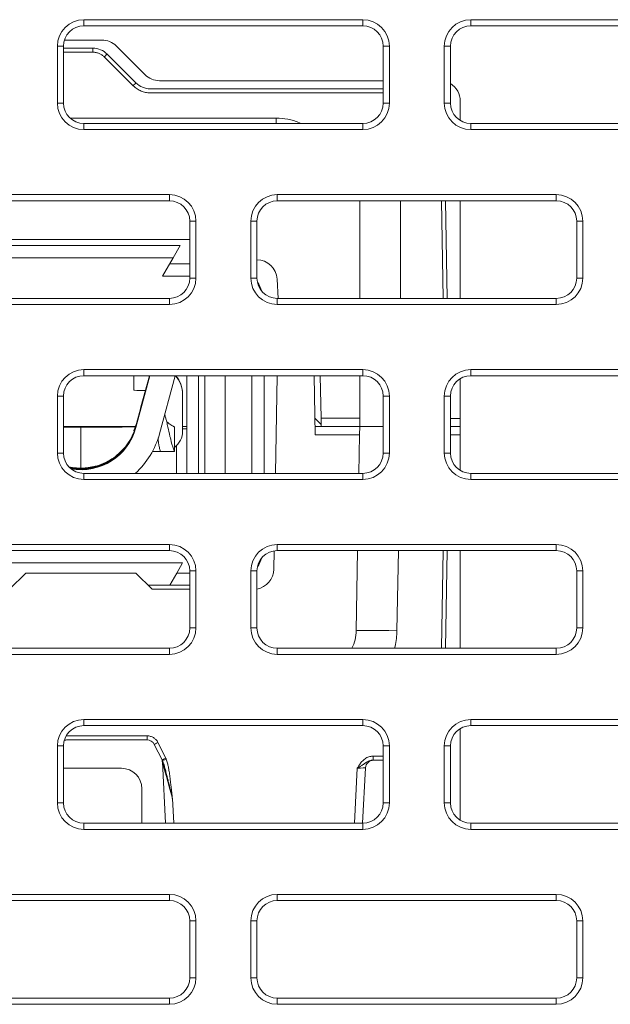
# Model space of a CAD drawing. Header units: millimetres. Extents: x 11 to 1665, y 44 to 957.
# Tile 19 of 69: x 178 to 192, y 834 to 858. Entities that reach past the tile are written whole.
import ezdxf

# ---------------------------------------------------------------- set-up
doc = ezdxf.new("R2010")
doc.units = ezdxf.units.MM
doc.header["$MEASUREMENT"] = 0
doc.layers.get('0').update_dxf_attribs({"lineweight": 25})

msp = doc.modelspace()

# ---------------------------------------------------------------- linework, layer by layer
at = {"color": 0, "linetype": 'Continuous', "lineweight": 0, "extrusion": (0, 1, -2.22045e-16)}
for p, q in [((186.211, 857.762), (179.361, 857.762)), ((179.361, 857.612), (179.361, 857.762)), ((186.211, 857.612), (186.211, 857.762)), ((195.711, 857.762), (188.861, 857.762)), ((188.861, 857.612), (188.861, 857.762)), ((186.211, 857.612), (179.361, 857.612)), ((195.711, 857.612), (188.861, 857.612)), ((179.803, 857.262), (178.884, 857.262)), ((178.711, 857.112), (178.711, 855.712)), ((178.861, 857.112), (178.711, 857.112)), ((178.861, 857.112), (178.861, 855.712)), ((179.579, 857.062), (178.861, 857.062)), ((179.579, 856.964), (178.861, 856.964)), ((179.579, 857.062), (179.579, 856.964)), ((180.864, 856.408), (180.157, 857.116)), ((186.711, 857.112), (186.861, 857.112)), ((186.711, 855.712), (186.711, 857.112)), ((186.861, 855.712), (186.861, 857.112)), ((188.211, 857.112), (188.211, 855.712)), ((188.361, 857.112), (188.211, 857.112)), ((188.361, 857.112), (188.361, 855.712)), ((180.569, 856.139), (179.862, 856.847)), ((180.639, 856.208), (179.932, 856.916)), ((186.711, 856.262), (181.217, 856.262)), ((186.711, 856.062), (180.993, 856.062)), ((186.711, 855.964), (180.993, 855.964)), ((188.604, 855.283), (188.604, 855.762)), ((178.861, 855.712), (178.711, 855.712)), ((186.711, 855.712), (186.861, 855.712)), ((188.361, 855.712), (188.211, 855.712)), ((184.079, 855.344), (179.022, 855.344)), ((184.079, 855.344), (184.079, 855.212)), ((179.361, 855.212), (186.211, 855.212)), ((179.361, 855.212), (179.361, 855.062)), ((179.361, 855.062), (186.211, 855.062)), ((186.211, 855.212), (186.211, 855.062)), ((188.861, 855.212), (195.711, 855.212)), ((188.861, 855.212), (188.861, 855.062)), ((188.861, 855.062), (195.711, 855.062)), ((181.461, 853.462), (174.611, 853.462)), ((181.461, 853.312), (174.611, 853.312)), ((181.461, 853.312), (181.461, 853.462)), ((190.961, 853.462), (184.111, 853.462)), ((184.111, 853.312), (184.111, 853.462)), ((190.961, 853.312), (184.111, 853.312)), ((186.136, 853.312), (186.136, 850.912)), ((187.136, 853.312), (187.136, 850.912)), ((188.181, 850.912), (188.139, 853.312)), ((188.281, 850.912), (188.239, 853.312)), ((188.604, 850.912), (188.604, 853.312)), ((190.961, 853.312), (190.961, 853.462)), ((181.961, 852.812), (182.111, 852.812)), ((181.961, 851.412), (181.961, 852.812)), ((182.111, 851.412), (182.111, 852.812)), ((183.461, 852.812), (183.461, 851.412)), ((183.611, 852.812), (183.461, 852.812)), ((183.611, 852.812), (183.611, 851.412)), ((191.461, 852.812), (191.611, 852.812)), ((191.461, 851.412), (191.461, 852.812)), ((191.611, 851.412), (191.611, 852.812)), ((181.961, 852.362), (176.286, 852.362)), ((181.728, 852.212), (176.844, 852.212)), ((181.555, 851.912), (181.728, 852.212)), ((177.017, 851.912), (181.555, 851.912)), ((181.295, 851.462), (181.555, 851.912)), ((181.961, 851.762), (181.468, 851.762)), ((181.295, 851.462), (181.961, 851.462)), ((181.961, 851.412), (182.111, 851.412)), ((183.611, 851.412), (183.461, 851.412)), ((184.103, 851.388), (184.128, 850.912)), ((191.461, 851.412), (191.611, 851.412)), ((174.611, 850.912), (181.461, 850.912)), ((181.461, 850.912), (181.461, 850.762)), ((184.111, 850.912), (190.961, 850.912)), ((184.111, 850.912), (184.111, 850.762)), ((190.961, 850.912), (190.961, 850.762)), ((174.611, 850.762), (181.461, 850.762)), ((184.111, 850.762), (190.961, 850.762)), ((186.211, 849.162), (179.361, 849.162)), ((179.361, 849.012), (179.361, 849.162)), ((186.211, 849.012), (179.361, 849.012)), ((180.586, 849.012), (180.586, 848.654)), ((180.98, 849.012), (180.638, 847.738)), ((180.969, 849.012), (180.763, 848.245)), ((181.218, 847.583), (181.601, 849.012)), ((181.886, 846.612), (181.886, 849.012)), ((182.179, 849.012), (182.179, 846.612)), ((182.327, 849.012), (182.327, 846.612)), ((182.827, 846.612), (182.827, 849.012)), ((183.486, 849.012), (183.486, 846.612)), ((183.786, 846.612), (183.786, 849.012)), ((184.067, 846.612), (184.109, 849.012)), ((185.039, 847.558), (185.014, 849.012)), ((185.166, 849.012), (185.185, 847.965)), ((186.136, 849.012), (186.136, 847.965)), ((186.211, 849.012), (186.211, 849.162)), ((188.604, 846.683), (188.604, 848.941)), ((195.711, 849.162), (188.861, 849.162)), ((188.861, 849.012), (188.861, 849.162)), ((195.711, 849.012), (188.861, 849.012)), ((178.711, 848.512), (178.711, 847.112)), ((178.861, 848.512), (178.711, 848.512)), ((178.861, 848.512), (178.861, 847.112)), ((181.786, 848.551), (181.786, 848.562)), ((181.786, 848.551), (181.786, 847.651)), ((186.711, 848.512), (186.861, 848.512)), ((186.711, 847.112), (186.711, 848.512)), ((186.861, 847.112), (186.861, 848.512)), ((188.211, 848.512), (188.211, 847.112)), ((188.361, 848.512), (188.211, 848.512)), ((188.361, 848.512), (188.361, 847.112)), ((180.786, 848.321), (180.638, 847.77)), ((180.638, 847.769), (180.786, 848.32)), ((180.786, 848.315), (180.638, 847.764)), ((180.638, 847.762), (180.786, 848.314)), ((180.786, 848.308), (180.638, 847.757)), ((180.638, 847.756), (180.786, 848.307)), ((180.786, 848.302), (180.638, 847.751)), ((180.638, 847.749), (180.786, 848.301)), ((180.786, 848.295), (180.638, 847.744)), ((180.638, 847.743), (180.786, 848.294)), ((180.786, 848.321), (180.786, 848.32)), ((180.786, 848.315), (180.786, 848.314)), ((180.786, 848.308), (180.786, 848.307)), ((180.786, 848.302), (180.786, 848.301)), ((180.786, 848.295), (180.786, 848.294)), ((178.861, 847.762), (180.626, 847.762)), ((179.881, 847.762), (179.881, 847.756)), ((180.638, 847.77), (180.638, 847.777)), ((180.638, 847.764), (180.638, 847.769)), ((180.638, 847.757), (180.638, 847.762)), ((180.638, 847.751), (180.638, 847.756)), ((180.638, 847.744), (180.638, 847.749)), ((180.638, 847.738), (180.638, 847.743)), ((181.786, 847.762), (181.886, 847.762)), ((185.032, 847.966), (185.187, 847.81)), ((185.036, 847.762), (186.136, 847.762)), ((186.136, 847.965), (185.185, 847.965)), ((185.185, 847.965), (185.188, 847.762)), ((186.136, 847.762), (185.188, 847.762)), ((186.132, 847.558), (186.136, 847.762)), ((186.136, 847.762), (186.136, 847.965)), ((186.711, 847.762), (186.136, 847.762)), ((188.604, 847.964), (188.361, 847.964)), ((188.361, 847.762), (188.604, 847.762)), ((188.604, 847.762), (188.361, 847.762)), ((181.786, 847.705), (181.886, 847.705)), ((185.039, 847.558), (186.132, 847.558)), ((186.132, 847.558), (186.116, 846.612)), ((188.361, 847.56), (188.604, 847.56)), ((181.636, 847.294), (181.636, 846.612)), ((178.861, 847.112), (178.711, 847.112)), ((181.227, 847.151), (181.286, 847.151)), ((181.286, 847.151), (181.541, 847.151)), ((186.711, 847.112), (186.861, 847.112)), ((188.361, 847.112), (188.211, 847.112)), ((179.286, 846.741), (179.286, 846.732)), ((179.286, 846.731), (179.286, 846.726)), ((179.361, 846.612), (186.211, 846.612)), ((179.361, 846.612), (179.361, 846.462)), ((186.211, 846.612), (186.211, 846.462)), ((188.861, 846.612), (195.711, 846.612)), ((188.861, 846.612), (188.861, 846.462)), ((179.361, 846.462), (186.211, 846.462)), ((188.861, 846.462), (195.711, 846.462)), ((181.461, 844.862), (174.611, 844.862)), ((181.461, 844.712), (181.461, 844.862)), ((190.961, 844.862), (184.111, 844.862)), ((184.111, 844.712), (184.111, 844.862)), ((190.961, 844.712), (190.961, 844.862)), ((181.461, 844.712), (174.611, 844.712)), ((184.026, 844.253), (184.034, 844.706)), ((190.961, 844.712), (184.111, 844.712)), ((186.083, 844.712), (186.048, 842.744)), ((187.082, 844.712), (187.048, 842.744)), ((188.141, 842.312), (188.183, 844.712)), ((188.241, 842.312), (188.283, 844.712)), ((188.604, 842.312), (188.604, 844.712)), ((176.786, 844.412), (181.786, 844.412)), ((181.786, 844.412), (181.642, 844.162)), ((177.536, 843.762), (177.936, 844.162)), ((180.636, 844.162), (177.936, 844.162)), ((180.636, 844.162), (181.036, 843.762)), ((181.468, 843.862), (181.642, 844.162)), ((181.961, 844.162), (181.642, 844.162)), ((181.961, 844.212), (182.111, 844.212)), ((181.961, 842.812), (181.961, 844.212)), ((182.111, 842.812), (182.111, 844.212)), ((183.461, 844.212), (183.461, 842.812)), ((183.611, 844.212), (183.461, 844.212)), ((183.611, 844.212), (183.611, 842.812)), ((191.461, 844.212), (191.611, 844.212)), ((191.461, 842.812), (191.461, 844.212)), ((191.611, 842.812), (191.611, 844.212)), ((181.468, 843.862), (180.936, 843.862)), ((181.468, 843.862), (181.961, 843.862)), ((181.961, 843.762), (181.036, 843.762)), ((181.961, 842.812), (182.111, 842.812)), ((183.611, 842.812), (183.461, 842.812)), ((191.461, 842.812), (191.611, 842.812)), ((174.611, 842.312), (181.461, 842.312)), ((174.611, 842.162), (181.461, 842.162)), ((181.461, 842.312), (181.461, 842.162)), ((184.111, 842.312), (190.961, 842.312)), ((184.111, 842.312), (184.111, 842.162)), ((184.111, 842.162), (190.961, 842.162)), ((190.961, 842.312), (190.961, 842.162)), ((186.211, 840.562), (179.361, 840.562)), ((179.361, 840.412), (179.361, 840.562)), ((186.211, 840.412), (186.211, 840.562)), ((195.711, 840.562), (188.861, 840.562)), ((188.861, 840.412), (188.861, 840.562)), ((186.211, 840.412), (179.361, 840.412)), ((188.604, 838.083), (188.604, 840.341)), ((195.711, 840.412), (188.861, 840.412)), ((180.912, 840.16), (178.959, 840.16)), ((180.912, 840.062), (178.959, 840.062)), ((180.912, 840.16), (180.912, 840.062)), ((181.371, 839.613), (181.181, 839.994)), ((178.711, 839.912), (178.711, 838.512)), ((178.861, 839.912), (178.711, 839.912)), ((178.861, 839.912), (178.861, 838.512)), ((181.282, 839.57), (181.091, 839.951)), ((186.711, 839.912), (186.861, 839.912)), ((186.711, 838.512), (186.711, 839.912)), ((186.861, 838.512), (186.861, 839.912)), ((188.211, 839.912), (188.211, 838.512)), ((188.361, 839.912), (188.211, 839.912)), ((188.361, 839.912), (188.361, 838.512)), ((181.367, 838.012), (181.288, 839.52)), ((186.462, 839.66), (186.711, 839.66)), ((186.462, 839.562), (186.462, 839.66)), ((186.462, 839.562), (186.711, 839.562)), ((178.861, 839.362), (180.286, 839.362)), ((186.005, 838.012), (186.075, 839.365)), ((186.205, 838.012), (186.276, 839.372)), ((180.786, 838.862), (180.786, 838.012)), ((181.567, 838.012), (181.535, 838.619)), ((178.861, 838.512), (178.711, 838.512)), ((186.711, 838.512), (186.861, 838.512)), ((188.361, 838.512), (188.211, 838.512)), ((179.361, 838.012), (186.211, 838.012)), ((179.361, 838.012), (179.361, 837.862)), ((179.361, 837.862), (186.211, 837.862)), ((186.211, 838.012), (186.211, 837.862)), ((188.861, 838.012), (195.711, 838.012)), ((188.861, 838.012), (188.861, 837.862)), ((188.861, 837.862), (195.711, 837.862)), ((181.461, 836.262), (174.611, 836.262)), ((181.461, 836.112), (174.611, 836.112)), ((181.461, 836.112), (181.461, 836.262)), ((190.961, 836.262), (184.111, 836.262)), ((184.111, 836.112), (184.111, 836.262)), ((190.961, 836.112), (184.111, 836.112)), ((190.961, 836.112), (190.961, 836.262)), ((181.961, 835.612), (182.111, 835.612)), ((181.961, 834.212), (181.961, 835.612)), ((182.111, 834.212), (182.111, 835.612)), ((183.461, 835.612), (183.461, 834.212)), ((183.611, 835.612), (183.461, 835.612)), ((183.611, 835.612), (183.611, 834.212)), ((191.461, 835.612), (191.611, 835.612)), ((191.461, 834.212), (191.461, 835.612)), ((191.611, 834.212), (191.611, 835.612)), ((181.961, 834.212), (182.111, 834.212)), ((183.611, 834.212), (183.461, 834.212)), ((191.461, 834.212), (191.611, 834.212)), ((174.611, 833.712), (181.461, 833.712)), ((181.461, 833.712), (181.461, 833.562)), ((184.111, 833.712), (190.961, 833.712)), ((184.111, 833.712), (184.111, 833.562)), ((190.961, 833.712), (190.961, 833.562)), ((174.611, 833.562), (181.461, 833.562)), ((184.111, 833.562), (190.961, 833.562))]:
    msp.add_line(p, q, dxfattribs=at)
at = {"color": 0, "linetype": 'Continuous', "lineweight": 0}
for centre, radius, start, end in [((179.361, 857.112), 0.65, 90, 180), ((186.211, 857.112), 0.65, 0, 90), ((188.861, 857.112), 0.65, 90, 180), ((179.361, 857.112), 0.5, 90, 180), ((186.211, 857.112), 0.5, 0, 90), ((188.861, 857.112), 0.5, 90, 180), ((179.361, 855.712), 0.65, 180, 270), ((179.361, 855.712), 0.5, 180, 270), ((186.211, 855.712), 0.65, 270, 0), ((186.211, 855.712), 0.5, 270, 0), ((188.861, 855.712), 0.65, 180, 270), ((188.861, 855.712), 0.5, 180, 270), ((181.461, 852.812), 0.65, 0, 90), ((181.461, 852.812), 0.5, 0, 90), ((184.111, 852.812), 0.65, 90, 180), ((184.111, 852.812), 0.5, 90, 180), ((190.961, 852.812), 0.65, 0, 90), ((190.961, 852.812), 0.5, 0, 90), ((181.461, 851.412), 0.65, 270, 0), ((181.461, 851.412), 0.5, 270, 0), ((184.111, 851.412), 0.65, 180, 270), ((184.111, 851.412), 0.5, 180, 270), ((190.961, 851.412), 0.65, 270, 0), ((190.961, 851.412), 0.5, 270, 0), ((182.786, 850.762), 1, 18.8855, 33.3765), ((179.361, 848.512), 0.65, 90, 180), ((179.361, 848.512), 0.5, 90, 180), ((186.211, 848.512), 0.65, 0, 90), ((186.211, 848.512), 0.5, 0, 90), ((188.861, 848.512), 0.65, 90, 180), ((188.861, 848.512), 0.5, 90, 180), ((179.361, 847.112), 0.65, 180, 270), ((179.361, 847.112), 0.5, 180, 270), ((186.211, 847.112), 0.65, 270, 0), ((186.211, 847.112), 0.5, 270, 0), ((188.861, 847.112), 0.65, 180, 270), ((188.861, 847.112), 0.5, 180, 270), ((181.461, 844.212), 0.65, 0, 90), ((184.111, 844.212), 0.65, 90, 180), ((190.961, 844.212), 0.65, 0, 90), ((181.461, 844.212), 0.5, 0, 90), ((184.111, 844.212), 0.5, 90, 180), ((190.961, 844.212), 0.5, 0, 90), ((182.786, 844.862), 1, 326.6235, 341.1145), ((181.461, 842.812), 0.65, 270, 0), ((181.461, 842.812), 0.5, 270, 0), ((184.111, 842.812), 0.65, 180, 270), ((184.111, 842.812), 0.5, 180, 270), ((185.048, 842.762), 1, 333.2563, 359), ((190.961, 842.812), 0.65, 270, 0), ((190.961, 842.812), 0.5, 270, 0), ((179.361, 839.912), 0.65, 90, 180), ((186.211, 839.912), 0.65, 0, 90), ((188.861, 839.912), 0.65, 90, 180), ((179.361, 839.912), 0.5, 90, 180), ((186.211, 839.912), 0.5, 0, 90), ((188.861, 839.912), 0.5, 90, 180), ((179.361, 838.512), 0.65, 180, 270), ((179.361, 838.512), 0.5, 180, 270), ((186.211, 838.512), 0.65, 270, 0), ((186.211, 838.512), 0.5, 270, 0), ((188.861, 838.512), 0.65, 180, 270), ((188.861, 838.512), 0.5, 180, 270), ((181.461, 835.612), 0.65, 0, 90), ((181.461, 835.612), 0.5, 0, 90), ((184.111, 835.612), 0.65, 90, 180), ((184.111, 835.612), 0.5, 90, 180), ((190.961, 835.612), 0.65, 0, 90), ((190.961, 835.612), 0.5, 0, 90), ((181.461, 834.212), 0.65, 270, 0), ((181.461, 834.212), 0.5, 270, 0), ((184.111, 834.212), 0.65, 180, 270), ((184.111, 834.212), 0.5, 180, 270), ((190.961, 834.212), 0.65, 270, 0), ((190.961, 834.212), 0.5, 270, 0)]:
    msp.add_arc(centre, radius, start, end, dxfattribs=at)
at = {"color": 0, "linetype": 'Continuous', "lineweight": 0, "extrusion": (0, -2.22045e-16, -1)}
for centre, radius, start, end in [((-179.803, 856.762), 0.5, 90, 135), ((-181.217, 856.762), 0.5, 270, 315), ((-188.104, 855.762), 0.5, 120.9207, 180), ((-183.604, 851.362), 0.5, 90.8172, 177), ((-183.526, 844.262), 0.5, 181, 260.2072), ((-186.476, 839.362), 0.2, 3, 89.8133), ((-180.286, 838.862), 0.5, 90, 180)]:
    msp.add_arc(centre, radius, start, end, dxfattribs=at)
at = {"color": 0, "linetype": 'Continuous', "lineweight": 0}
for centre, major_axis, ratio, start_param, end_param in [((179.579, 856.562), (-0.5, 0), 0.999903, -2.356255, -1.570804), ((181.086, 848.551), (0.7, 0), 0.999979, 0, 0.718856), ((179.286, 848.125), (1.4, 0), 0.999979, -1.765709, -0.261799), ((179.286, 848.118), (1.4, 0), 0.999979, -1.759404, -0.261799), ((179.286, 848.112), (1.4, 0), 0.999979, -1.752771, -0.261799), ((179.286, 848.105), (1.4, 0), 0.999979, -1.745784, -0.261799), ((179.286, 848.131), (1.4, 0), 0.999979, -1.570796, -0.261799), ((179.881, 847.506), (-0.25, 0), 0.999979, -1.646778, -1.570796), ((179.286, 848.1), (2, 0), 0.999979, -0.839216, -0.261799), ((181.286, 847.651), (0.5, 0), 0.999979, -0.926916, 0), ((179.286, 848.131), (1.4, 0), 0.999979, -1.77171, -1.570796), ((179.286, 848.141), (1.4, 0), 0.999979, -1.573388, -1.570796), ((178.959, 839.862), (-0.2, 0), 0.999657, -1.570721, -1.156014), ((180.912, 839.862), (-0.2, 0), 0.999657, -2.678178, -1.570866), ((181.181, 839.996), (-0.0894, -0.0447), 0.01561, 0, 1.562991), ((181.371, 839.614), (-0.0894, -0.0447), 0.01561, -0.000077, 1.563001), ((181.382, 839.591), (-0.0918, -0.0396), 0.016025, 0.041946, 1.563882), ((181.107, 839.473), (0.179, 0.089), 0.798182, -0.494137, -0.069648)]:
    msp.add_ellipse(centre, major_axis=major_axis, ratio=ratio, start_param=start_param, end_param=end_param, dxfattribs=at)
at = {"color": 0, "linetype": 'Continuous', "lineweight": 0, "extrusion": (1.2326e-32, -2.22045e-16, -1)}
for centre, major_axis, ratio, start_param, end_param in [((179.862, 856.845), (0.0707, 0.0707), 0.012342, -1.558455, 0), ((181.088, 839.51), (0.179, 0.089), 1, 0, 0.365885), ((183.192, 832.556), (1.904, -6.964), 0.000292, 3.140578, 3.244463)]:
    msp.add_ellipse(centre, major_axis=major_axis, ratio=ratio, start_param=start_param, end_param=end_param, dxfattribs=at)
at = {"color": 0, "linetype": 'Continuous', "lineweight": 0, "extrusion": (-4.93038e-32, -2.22045e-16, -1)}
msp.add_ellipse((180.569, 856.138), major_axis=(0.0707, 0.0707), ratio=0.012342, start_param=-1.558455, end_param=0, dxfattribs=at)
at = {"color": 0, "linetype": 'Continuous', "lineweight": 0, "extrusion": (0, -2.22045e-16, -1)}
for centre, major_axis, ratio, start_param, end_param in [((180.993, 856.562), (-0.5, 0), 0.999781, -1.570778, -0.785261), ((181.086, 848.654), (-0.5, 0), 0.006436, -1.12891, 0), ((179.286, 848.119), (1.4, 0), 0.999979, 0.261799, 1.76069), ((179.286, 848.1), (1.4, 0), 0.999979, 0.261799, 1.739917), ((179.286, 848.132), (1.4, 0), 0.999979, 0.261966, 1.570796), ((179.286, 848.126), (1.4, 0), 0.999979, 0.261799, 1.570796), ((180.286, 847.756), (-0.405, 0), 0.006436, -2.555339, 0), ((179.881, 847.557), (0.25, 0), 0.999979, -0.961052, -0.904133), ((180.691, 847.557), (0.25, 0), 0.999979, -2.23746, -2.180541), ((179.286, 848.126), (-1.4, 0), 0.999979, -1.570796, -1.37466)]:
    msp.add_ellipse(centre, major_axis=major_axis, ratio=ratio, start_param=start_param, end_param=end_param, dxfattribs=at)
at = {"color": 0, "linetype": 'Continuous', "lineweight": 0, "extrusion": (7.17465e-43, -2.22045e-16, -1)}
msp.add_ellipse((181.086, 848.562), major_axis=(0.7, 0), ratio=0.999979, start_param=-0.698271, end_param=0, dxfattribs=at)
at = {"color": 0, "linetype": 'Continuous', "lineweight": 0, "extrusion": (-3.58732e-43, -2.22045e-16, -1)}
for centre, end_param in [((179.286, 848.113), 1.754125), ((179.286, 848.107), 1.747211)]:
    msp.add_ellipse(centre, major_axis=(1.4, 0), ratio=0.999979, start_param=0.261799, end_param=end_param, dxfattribs=at)
at = {"color": 0, "linetype": 'Continuous', "lineweight": 0, "extrusion": (3.58732e-43, -2.22045e-16, -1)}
msp.add_ellipse((179.286, 848.132), major_axis=(-1.4, 0), ratio=0.999979, start_param=-1.570796, end_param=-1.368717, dxfattribs=at)
at = {"color": 0, "linetype": 'Continuous', "lineweight": 0, "extrusion": (7.70372e-34, -2.22045e-16, -1)}
msp.add_ellipse((187.048, 842.727), major_axis=(-1, 0.017), ratio=0.01745, start_param=0.005038, end_param=1.570517, dxfattribs=at)
at = {"color": 0, "linetype": 'Continuous', "lineweight": 0, "extrusion": (3.69779e-32, -2.22045e-16, -1)}
msp.add_ellipse((181.536, 838.615), major_axis=(0.248, -0.905), ratio=0.000791, start_param=-2.855433, end_param=-1.575226, dxfattribs=at)
at = {"color": 0, "linetype": 'Continuous', "lineweight": 0, "extrusion": (4.62223e-33, -2.22045e-16, -1)}
msp.add_ellipse((186.075, 839.362), major_axis=(-0.201, -0.01), ratio=0.017242, start_param=1.573521, end_param=3.143399, dxfattribs=at)
at = {"color": 0, "linetype": 'Continuous', "lineweight": 0}
for points, knots in [([(179.862, 856.847), (179.842, 856.866), (179.821, 856.883), (179.799, 856.897), (179.778, 856.911), (179.756, 856.923), (179.734, 856.932), (179.711, 856.942), (179.688, 856.949), (179.662, 856.955), (179.636, 856.96), (179.608, 856.964), (179.579, 856.964)], [0, 0, 0, 0, 0.25, 0.25, 0.25, 0.5, 0.5, 0.5, 0.75, 0.75, 0.75, 1, 1, 1, 1]), ([(180.993, 855.964), (180.951, 855.964), (180.911, 855.968), (180.873, 855.976), (180.836, 855.983), (180.801, 855.994), (180.767, 856.008), (180.733, 856.022), (180.7, 856.039), (180.667, 856.06), (180.634, 856.082), (180.6, 856.108), (180.569, 856.139)], [0, 0, 0, 0, 0.25, 0.25, 0.25, 0.5, 0.5, 0.5, 0.75, 0.75, 0.75, 1, 1, 1, 1]), ([(184.695, 855.212), (184.681, 855.218), (184.576, 855.264), (184.372, 855.325), (184.178, 855.345), (184.079, 855.344)], [0.459982, 0.459982, 0.459982, 0.459982, 0.5, 0.75, 1, 1, 1, 1]), ([(180.763, 848.245), (180.753, 848.206), (180.743, 848.168), (180.727, 848.111), (180.722, 848.092), (180.716, 848.07), (180.704, 848.023), (180.702, 848.016), (180.702, 848.016), (180.701, 848.015)], [0.000001, 0.000001, 0.000001, 0.000001, 0.01193806, 0.01193806, 0.01778427, 0.01778427, 0.01896526, 0.01896526, 0.01911401, 0.01911401, 0.01911401, 0.01911401]), ([(180.631, 847.776), (180.648, 847.827), (180.667, 847.889), (180.691, 847.976), (180.697, 847.999), (180.703, 848.022)], [0, 0, 0, 0, 0.2433237, 0.2433237, 0.3248895, 0.3248895, 0.3248895, 0.3248895]), ([(180.701, 848.015), (180.701, 848.014), (180.701, 848.013), (180.699, 848.006), (180.692, 847.978), (180.659, 847.856), (180.648, 847.817), (180.638, 847.777)], [-0.04111602, -0.04111602, -0.04111602, -0.04111602, -0.03780413, -0.03780413, -0.01228651, -0.01228651, -0.000001, -0.000001, -0.000001, -0.000001]), ([(181.586, 847.151), (181.586, 847.151), (181.584, 847.155), (181.576, 847.177), (181.569, 847.195), (181.557, 847.227), (181.551, 847.244), (181.536, 847.291), (181.526, 847.322), (181.501, 847.412), (181.487, 847.47), (181.457, 847.599), (181.44, 847.677), (181.415, 847.791), (181.405, 847.835), (181.389, 847.901), (181.383, 847.926), (181.369, 847.979), (181.361, 848.007), (181.351, 848.043), (181.348, 848.053), (181.346, 848.062)], [0.000001, 0.000001, 0.000001, 0.000001, 0.0146089, 0.0146089, 0.0338364, 0.0338364, 0.0506887, 0.0506887, 0.0746744, 0.0746744, 0.113088, 0.113088, 0.1726629, 0.1726629, 0.2113714, 0.2113714, 0.2378697, 0.2378697, 0.2727841, 0.2727841, 0.2892841, 0.2892841, 0.2892841, 0.2892841]), ([(179.286, 846.741), (179.286, 846.741), (179.286, 846.746), (179.286, 846.754), (179.286, 846.763), (179.286, 846.776), (179.286, 846.793), (179.286, 846.801), (179.286, 846.81), (179.286, 846.819), (179.286, 846.828), (179.286, 846.838), (179.286, 846.849), (179.286, 846.854), (179.286, 846.86), (179.286, 846.866), (179.286, 846.873), (179.286, 846.881), (179.286, 846.889), (179.286, 846.897), (179.286, 846.907), (179.286, 846.917), (179.286, 846.926), (179.286, 846.937), (179.286, 846.949), (179.286, 846.972), (179.286, 846.998), (179.286, 847.028), (179.286, 847.057), (179.286, 847.09), (179.286, 847.125), (179.286, 847.143), (179.286, 847.161), (179.286, 847.18), (179.286, 847.189), (179.286, 847.199), (179.286, 847.208), (179.286, 847.218), (179.286, 847.227), (179.286, 847.237), (179.286, 847.247), (179.286, 847.257), (179.286, 847.267), (179.286, 847.277), (179.286, 847.287), (179.286, 847.298), (179.286, 847.318), (179.286, 847.339), (179.286, 847.36), (179.286, 847.371), (179.286, 847.381), (179.286, 847.392), (179.286, 847.402), (179.286, 847.413), (179.286, 847.424), (179.286, 847.445), (179.286, 847.466), (179.286, 847.487), (179.286, 847.508), (179.286, 847.529), (179.286, 847.549), (179.286, 847.57), (179.286, 847.59), (179.286, 847.609), (179.286, 847.647), (179.286, 847.682), (179.286, 847.708), (179.286, 847.721), (179.286, 847.732), (179.286, 847.739), (179.286, 847.746), (179.286, 847.751), (179.286, 847.751)], [0, 0, 0, 0, 0.125, 0.125, 0.125, 0.25, 0.25, 0.25, 0.3125, 0.3125, 0.3125, 0.375, 0.375, 0.375, 0.40625, 0.40625, 0.40625, 0.4375, 0.4375, 0.4375, 0.46875, 0.46875, 0.46875, 0.5, 0.5, 0.5, 0.5625, 0.5625, 0.5625, 0.625, 0.625, 0.625, 0.65625, 0.65625, 0.65625, 0.671875, 0.671875, 0.671875, 0.6875, 0.6875, 0.6875, 0.703125, 0.703125, 0.703125, 0.71875, 0.71875, 0.71875, 0.75, 0.75, 0.75, 0.765625, 0.765625, 0.765625, 0.78125, 0.78125, 0.78125, 0.8125, 0.8125, 0.8125, 0.84375, 0.84375, 0.84375, 0.875, 0.875, 0.875, 0.9375, 0.9375, 0.9375, 0.96875, 0.96875, 0.96875, 1, 1, 1, 1]), ([(179.408, 847.751), (179.532, 847.751), (179.653, 847.751), (179.771, 847.751), (179.774, 847.751), (179.776, 847.751), (179.779, 847.751)], [0, 0, 0, 0, 0.1837575, 0.1837575, 0.1837575, 0.1876457, 0.1876457, 0.1876457, 0.1876457]), ([(179.779, 847.751), (179.925, 847.751), (180.071, 847.751), (180.326, 847.751), (180.437, 847.751), (180.571, 847.752), (180.598, 847.752), (180.623, 847.752)], [0, 0, 0, 0, 0.4384122, 0.4384122, 0.7676103, 0.7676103, 0.8493693, 0.8493693, 0.8493693, 0.8493693]), ([(179.896, 847.755), (179.896, 847.755), (179.896, 847.755), (179.896, 847.755), (179.897, 847.755), (179.903, 847.755), (179.908, 847.755), (179.928, 847.754), (179.944, 847.754), (179.988, 847.754), (180.017, 847.754), (180.084, 847.753), (180.122, 847.753), (180.203, 847.753), (180.246, 847.753), (180.331, 847.753), (180.374, 847.753), (180.455, 847.753), (180.494, 847.753), (180.562, 847.754), (180.592, 847.754), (180.618, 847.754), (180.621, 847.754), (180.623, 847.754)], [0.2497791, 0.2497791, 0.2497791, 0.2497791, 0.2506991, 0.2506991, 0.2824943, 0.2824943, 0.3440376, 0.3440376, 0.4439981, 0.4439981, 0.5647342, 0.5647342, 0.690995, 0.690995, 0.8186194, 0.8186194, 0.946621, 0.946621, 1.0746116, 1.0746116, 1.2021808, 1.2021808, 1.2155716, 1.2155716, 1.2155716, 1.2155716]), ([(180.638, 847.777), (180.61, 847.673), (180.557, 847.523), (180.36, 847.227), (180.252, 847.118), (180.138, 847.03)], [-0.09408722, -0.09408722, -0.09408722, -0.09408722, -0.04323107, -0.04323107, -0.000001, -0.000001, -0.000001, -0.000001]), ([(180.583, 847.662), (180.583, 847.662), (180.583, 847.663), (180.586, 847.668), (180.591, 847.677), (180.606, 847.709), (180.619, 847.74), (180.631, 847.776)], [1.9458375, 1.9458375, 1.9458375, 1.9458375, 1.9839281, 1.9839281, 2.0842685, 2.0842685, 2.2626357, 2.2626357, 2.2626357, 2.2626357]), ([(181.395, 847.878), (181.411, 847.865), (181.428, 847.852), (181.454, 847.832), (181.463, 847.825), (181.493, 847.805), (181.508, 847.795), (181.532, 847.781), (181.542, 847.775), (181.558, 847.766), (181.565, 847.763), (181.575, 847.758), (181.583, 847.754), (181.588, 847.752), (181.588, 847.752), (181.588, 847.751)], [0.15643632, 0.15643632, 0.15643632, 0.15643632, 0.16572082, 0.16572082, 0.17126431, 0.17126431, 0.18218124, 0.18218124, 0.19130242, 0.19130242, 0.19727923, 0.19727923, 0.20229732, 0.20229732, 0.2044441, 0.2044441, 0.2044441, 0.2044441]), ([(181.588, 847.751), (181.588, 847.652), (181.587, 847.552), (181.586, 847.352), (181.586, 847.248), (181.586, 847.151)], [0, 0, 0, 0, 0.2991202, 0.2991202, 0.6017509, 0.6017509, 0.6017509, 0.6017509]), ([(181.227, 847.151), (181.231, 847.153), (181.233, 847.157), (181.233, 847.165), (181.232, 847.174), (181.23, 847.186), (181.226, 847.2), (181.223, 847.215), (181.219, 847.232), (181.214, 847.249), (181.21, 847.267), (181.206, 847.285), (181.203, 847.302), (181.2, 847.319), (181.198, 847.335), (181.196, 847.349), (181.194, 847.364), (181.192, 847.377), (181.191, 847.389), (181.189, 847.413), (181.189, 847.432), (181.189, 847.45), (181.189, 847.459), (181.189, 847.467), (181.189, 847.475), (181.189, 847.479), (181.19, 847.483), (181.19, 847.488)], [0, 0, 0, 0, 0.0624745, 0.0624745, 0.0624745, 0.1249761, 0.1249761, 0.1249761, 0.1874776, 0.1874776, 0.1874776, 0.2499792, 0.2499792, 0.2499792, 0.3124808, 0.3124808, 0.3124808, 0.3749824, 0.3749824, 0.3749824, 0.4999856, 0.4999856, 0.4999856, 0.5624872, 0.5624872, 0.5624872, 0.5931828, 0.5931828, 0.5931828, 0.5931828]), ([(180.138, 847.03), (180.079, 846.984), (180.016, 846.944), (179.865, 846.863), (179.79, 846.833), (179.735, 846.815)], [-0.0309756, -0.0309756, -0.0309756, -0.0309756, -0.01750629, -0.01750629, -0.00000099, -0.00000099, -0.00000099, -0.00000099]), ([(179.084, 846.755), (179.068, 846.758), (179.04, 846.762), (179.007, 846.769), (178.995, 846.771)], [0, 0, 0, 0, 0.25, 0.3975024, 0.3975024, 0.3975024, 0.3975024]), ([(179.735, 846.815), (179.726, 846.812), (179.711, 846.807), (179.684, 846.798), (179.657, 846.79), (179.617, 846.78), (179.584, 846.773), (179.551, 846.766), (179.524, 846.761), (179.494, 846.756), (179.463, 846.752), (179.429, 846.748), (179.394, 846.745), (179.359, 846.742), (179.323, 846.741), (179.286, 846.741)], [0.0000017, 0.0000017, 0.0000017, 0.0000017, 0.2, 0.2, 0.2, 0.4, 0.4, 0.4, 0.6, 0.6, 0.6, 0.8, 0.8, 0.8, 1, 1, 1, 1]), ([(187.048, 842.744), (187.046, 842.615), (187.029, 842.471), (186.997, 842.329), (186.993, 842.312)], [0, 0, 0, 0, 0.125, 0.1414629, 0.1414629, 0.1414629, 0.1414629]), ([(181.181, 839.994), (181.166, 840.023), (181.149, 840.047), (181.13, 840.067), (181.111, 840.087), (181.09, 840.103), (181.068, 840.116), (181.047, 840.13), (181.024, 840.14), (180.998, 840.148), (180.972, 840.155), (180.943, 840.16), (180.912, 840.16)], [0, 0, 0, 0, 0.25, 0.25, 0.25, 0.5, 0.5, 0.5, 0.75, 0.75, 0.75, 1, 1, 1, 1]), ([(181.29, 839.552), (181.289, 839.554), (181.288, 839.558), (181.285, 839.564), (181.283, 839.568), (181.282, 839.57)], [0, 0, 0, 0, 0.3333333, 0.6666667, 0.9999328, 0.9999328, 0.9999328, 0.9999328]), ([(181.535, 838.619), (181.534, 838.626), (181.532, 838.633), (181.531, 838.639), (181.524, 838.669), (181.517, 838.697), (181.51, 838.724), (181.509, 838.729), (181.508, 838.733), (181.507, 838.737), (181.501, 838.766), (181.494, 838.794), (181.487, 838.822), (181.486, 838.827), (181.485, 838.832), (181.483, 838.838), (181.477, 838.863), (181.472, 838.888), (181.466, 838.912), (181.464, 838.919), (181.462, 838.926), (181.461, 838.933), (181.456, 838.954), (181.451, 838.975), (181.446, 838.995), (181.444, 839.002), (181.442, 839.01), (181.44, 839.017), (181.436, 839.036), (181.431, 839.054), (181.427, 839.072), (181.425, 839.079), (181.424, 839.085), (181.422, 839.091), (181.418, 839.109), (181.413, 839.127), (181.409, 839.144), (181.408, 839.148), (181.407, 839.152), (181.406, 839.157), (181.401, 839.175), (181.397, 839.193), (181.392, 839.21), (181.387, 839.231), (181.382, 839.251), (181.377, 839.271), (181.372, 839.29), (181.367, 839.309), (181.362, 839.327), (181.358, 839.34), (181.355, 839.353), (181.351, 839.365), (181.35, 839.37), (181.349, 839.374), (181.348, 839.378), (181.345, 839.388), (181.342, 839.397), (181.34, 839.406), (181.338, 839.413), (181.336, 839.419), (181.334, 839.425), (181.332, 839.432), (181.33, 839.438), (181.329, 839.444), (181.326, 839.452), (181.324, 839.461), (181.321, 839.469), (181.32, 839.473), (181.318, 839.476), (181.317, 839.48), (181.314, 839.491), (181.31, 839.501), (181.306, 839.511), (181.301, 839.525), (181.296, 839.539), (181.29, 839.552)], [0, 0, 0, 0, 0.0133216, 0.0133216, 0.0133216, 0.0714286, 0.0714286, 0.0714286, 0.0803955, 0.0803955, 0.0803955, 0.1428571, 0.1428571, 0.1428571, 0.1553998, 0.1553998, 0.1553998, 0.2142857, 0.2142857, 0.2142857, 0.2321193, 0.2321193, 0.2321193, 0.2857143, 0.2857143, 0.2857143, 0.3054965, 0.3054965, 0.3054965, 0.3571429, 0.3571429, 0.3571429, 0.3750683, 0.3750683, 0.3750683, 0.4285714, 0.4285714, 0.4285714, 0.4420385, 0.4420385, 0.4420385, 0.5, 0.5, 0.5, 0.5714286, 0.5714286, 0.5714286, 0.6428571, 0.6428571, 0.6428571, 0.694878, 0.694878, 0.694878, 0.7142857, 0.7142857, 0.7142857, 0.7560243, 0.7560243, 0.7560243, 0.7857143, 0.7857143, 0.7857143, 0.816999, 0.816999, 0.816999, 0.8571429, 0.8571429, 0.8571429, 0.8764001, 0.8764001, 0.8764001, 0.9285714, 0.9285714, 0.9285714, 0.9999998, 0.9999998, 0.9999998, 0.9999998]), ([(181.535, 838.619), (181.531, 838.656), (181.523, 838.727), (181.512, 838.825), (181.502, 838.917), (181.492, 839.001), (181.482, 839.08), (181.473, 839.153), (181.464, 839.22), (181.455, 839.283), (181.446, 839.341), (181.436, 839.395), (181.426, 839.444), (181.415, 839.491), (181.401, 839.54), (181.389, 839.573), (181.382, 839.59)], [0, 0, 0, 0, 0.0714286, 0.1428571, 0.2142857, 0.2857143, 0.3571429, 0.4285714, 0.5, 0.5714286, 0.6428571, 0.7142857, 0.7857143, 0.8571429, 0.9285714, 0.9999999, 0.9999999, 0.9999999, 0.9999999]), ([(186.075, 839.365), (186.084, 839.371), (186.094, 839.376), (186.103, 839.381), (186.105, 839.383), (186.108, 839.384), (186.111, 839.386), (186.116, 839.389), (186.122, 839.393), (186.128, 839.396), (186.134, 839.4), (186.14, 839.403), (186.145, 839.407), (186.149, 839.409), (186.153, 839.411), (186.157, 839.413), (186.165, 839.419), (186.173, 839.424), (186.182, 839.43), (186.184, 839.431), (186.187, 839.433), (186.189, 839.434), (186.199, 839.441), (186.209, 839.447), (186.219, 839.454), (186.221, 839.456), (186.224, 839.458), (186.227, 839.46), (186.236, 839.466), (186.245, 839.472), (186.253, 839.478), (186.261, 839.483), (186.269, 839.489), (186.277, 839.494), (186.279, 839.496), (186.282, 839.498), (186.285, 839.499), (186.296, 839.506), (186.306, 839.513), (186.317, 839.519), (186.327, 839.525), (186.338, 839.53), (186.349, 839.535), (186.352, 839.537), (186.355, 839.538), (186.358, 839.54), (186.366, 839.543), (186.373, 839.546), (186.381, 839.548), (186.392, 839.552), (186.402, 839.555), (186.412, 839.557), (186.421, 839.559), (186.431, 839.56), (186.439, 839.561), (186.447, 839.562), (186.455, 839.562), (186.462, 839.562)], [0, 0, 0, 0, 0.0641176, 0.0641176, 0.0641176, 0.0833333, 0.0833333, 0.0833333, 0.1254555, 0.1254555, 0.1254555, 0.1666667, 0.1666667, 0.1666667, 0.1923584, 0.1923584, 0.1923584, 0.25, 0.25, 0.25, 0.2656486, 0.2656486, 0.2656486, 0.3333333, 0.3333333, 0.3333333, 0.3539437, 0.3539437, 0.3539437, 0.4166667, 0.4166667, 0.4166667, 0.4771999, 0.4771999, 0.4771999, 0.5, 0.5, 0.5, 0.5833333, 0.5833333, 0.5833333, 0.6666667, 0.6666667, 0.6666667, 0.6908175, 0.6908175, 0.6908175, 0.75, 0.75, 0.75, 0.8333333, 0.8333333, 0.8333333, 0.9166667, 0.9166667, 0.9166667, 0.9999993, 0.9999993, 0.9999993, 0.9999993])]:
    msp.add_open_spline(points, degree=3, knots=knots, dxfattribs=at)
for points in [[(178.861, 847.751), (179.004, 847.751), (179.145, 847.751), (179.286, 847.751)], [(179.408, 847.751), (179.395, 847.751), (179.367, 847.751), (179.327, 847.751), (179.3, 847.751), (179.286, 847.751)], [(180.638, 847.777), (180.633, 847.774), (180.63, 847.774), (180.631, 847.776)], [(181.046, 847.151), (181.106, 847.151), (181.167, 847.151), (181.227, 847.151)], [(181.586, 847.151), (181.571, 847.151), (181.556, 847.151), (181.541, 847.151)], [(179.282, 846.741), (179.26, 846.741), (179.216, 846.742), (179.15, 846.747), (179.106, 846.752), (179.084, 846.755)], [(178.959, 840.16), (178.948, 840.16), (178.937, 840.16), (178.926, 840.158)], [(181.288, 839.52), (181.288, 839.523), (181.288, 839.526), (181.287, 839.529)], [(181.382, 839.59), (181.381, 839.592), (181.379, 839.598), (181.375, 839.605), (181.373, 839.61), (181.371, 839.613)], [(186.075, 839.365), (186.082, 839.376), (186.095, 839.399), (186.115, 839.432), (186.141, 839.471), (186.171, 839.512), (186.207, 839.55), (186.244, 839.583), (186.287, 839.613), (186.335, 839.636), (186.383, 839.652), (186.427, 839.659), (186.451, 839.66), (186.462, 839.66)]]:
    msp.add_open_spline(points, degree=3, dxfattribs=at)

doc.saveas('drawing.dxf')
